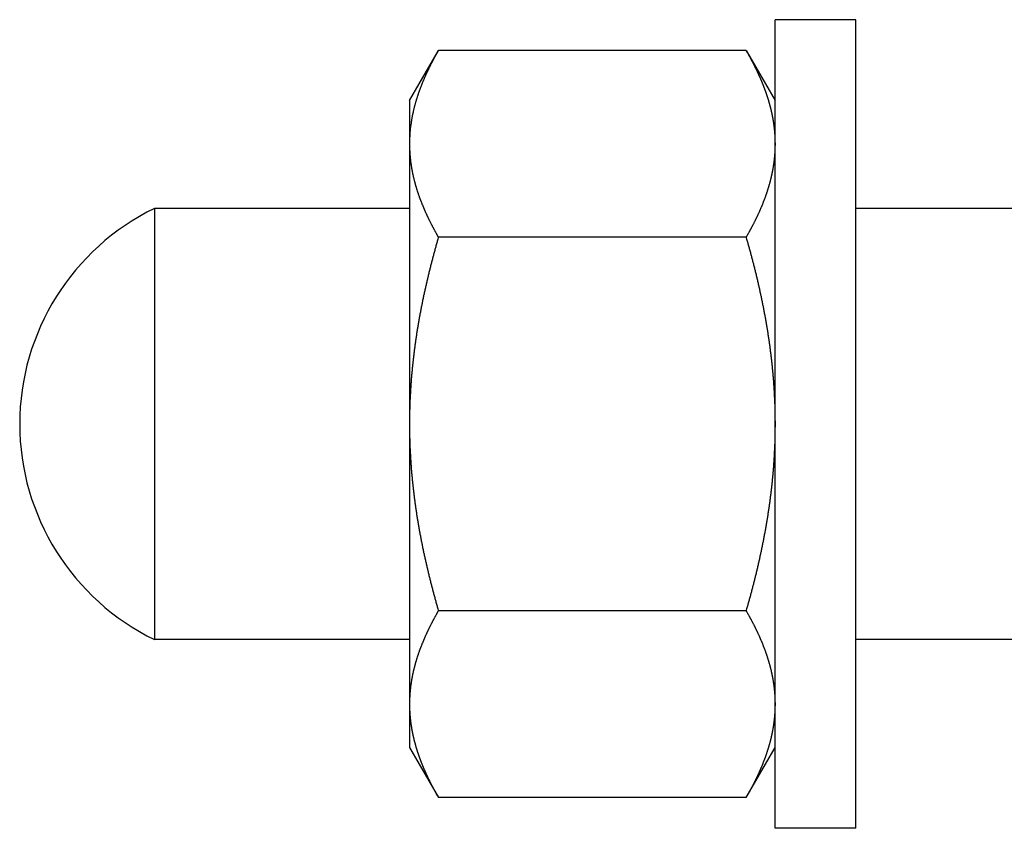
# Model space of a CAD drawing. Header units: millimetres. Extents: x 33 to 558, y 116 to 290.
# Tile 6 of 17: x 239 to 276, y 251 to 281. Entities that reach past the tile are written whole.
import ezdxf

# ---------------------------------------------------------------- set-up
doc = ezdxf.new("R2010")
doc.units = ezdxf.units.MM
doc.header["$MEASUREMENT"] = 0

msp = doc.modelspace()

# ---------------------------------------------------------------- linework, layer by layer
at = {"color": 7, "linetype": 'Continuous', "lineweight": 30}
for p, q in [((267.13, 250.827), (267.13, 280.827)), ((270.13, 280.827), (267.13, 280.827)), ((270.13, 250.827), (270.13, 280.827)), ((253.58, 277.827), (254.651, 279.684)), ((266.058, 279.684), (254.651, 279.684)), ((266.058, 279.684), (267.13, 277.827)), ((253.58, 277.827), (253.58, 253.828)), ((244.13, 273.827), (244.13, 257.827)), ((253.58, 273.827), (244.13, 273.827)), ((304.017, 273.827), (270.13, 273.827)), ((266.058, 272.755), (254.651, 272.755)), ((266.058, 258.899), (254.651, 258.899)), ((253.58, 257.827), (244.13, 257.827)), ((298.13, 257.827), (270.13, 257.827)), ((253.58, 253.827), (254.651, 251.971)), ((266.058, 251.971), (267.13, 253.827)), ((266.058, 251.971), (254.651, 251.971)), ((270.13, 250.827), (267.13, 250.827))]:
    msp.add_line(p, q, dxfattribs=at)
for centre, radius, start, end in [((259.028, 276.198), 5.45, 170.8172, 173.8068), ((259.132, 276.182), 5.555, 170.3191, 170.8235), ((258.877, 276.214), 5.298, 174.7034, 176.5379), ((258.934, 276.209), 5.355, 173.8135, 174.7048), ((258.78, 276.219), 5.201, 176.8831, 179.995), ((258.835, 276.216), 5.256, 176.54, 176.8874), ((248.03, 265.827), 8.9, 115.9892, 244.0108)]:
    msp.add_arc(centre, radius, start, end, dxfattribs=at)
for points, knots in [([(254.651, 279.684), (254.651, 279.682), (254.632, 279.65), (254.618, 279.625), (254.6, 279.593), (254.583, 279.564), (254.566, 279.534), (254.549, 279.503), (254.533, 279.473), (254.516, 279.443), (254.5, 279.413), (254.483, 279.382), (254.467, 279.352), (254.451, 279.322), (254.435, 279.291), (254.419, 279.26), (254.403, 279.23), (254.387, 279.199), (254.371, 279.168), (254.355, 279.138), (254.34, 279.107), (254.324, 279.076), (254.309, 279.045), (254.294, 279.014), (254.279, 278.982), (254.264, 278.951), (254.249, 278.92), (254.234, 278.889), (254.22, 278.857), (254.205, 278.826), (254.191, 278.794), (254.176, 278.763), (254.162, 278.731), (254.148, 278.699), (254.134, 278.667), (254.12, 278.636), (254.107, 278.604), (254.093, 278.572), (254.08, 278.54), (254.067, 278.508), (254.053, 278.476), (254.041, 278.443), (254.028, 278.411), (254.015, 278.379), (254.002, 278.346), (253.99, 278.314), (253.978, 278.282), (253.966, 278.249), (253.954, 278.217), (253.942, 278.184), (253.93, 278.151), (253.919, 278.119), (253.907, 278.086), (253.896, 278.053), (253.885, 278.02), (253.874, 277.987), (253.864, 277.954), (253.853, 277.921), (253.843, 277.888), (253.833, 277.855), (253.823, 277.822), (253.813, 277.789), (253.803, 277.755), (253.794, 277.722), (253.785, 277.689), (253.775, 277.655), (253.767, 277.622), (253.758, 277.588), (253.749, 277.555), (253.741, 277.521), (253.733, 277.488), (253.725, 277.454), (253.717, 277.42), (253.71, 277.387), (253.702, 277.353), (253.695, 277.319), (253.688, 277.285), (253.681, 277.251), (253.675, 277.218), (253.668, 277.182), (253.663, 277.154), (253.657, 277.117), (253.656, 277.116)], [0, 0, 0, 0, 0.034508, 0.069016, 0.103523, 0.138027, 0.172528, 0.207027, 0.241525, 0.276024, 0.310526, 0.345028, 0.379533, 0.414042, 0.448558, 0.483078, 0.517604, 0.552138, 0.586682, 0.621236, 0.655799, 0.690372, 0.724958, 0.759557, 0.79417, 0.828794, 0.863426, 0.898068, 0.932721, 0.967383, 1.002051, 1.036723, 1.071404, 1.106092, 1.140783, 1.175476, 1.210173, 1.244875, 1.279579, 1.314281, 1.348985, 1.383691, 1.418397, 1.4531, 1.487801, 1.522504, 1.557204, 1.5919, 1.626591, 1.661281, 1.695969, 1.730651, 1.765326, 1.799998, 1.834667, 1.86933, 1.903984, 1.938634, 1.97328, 2.007919, 2.04255, 2.077175, 2.111795, 2.146409, 2.181014, 2.215612, 2.250206, 2.284793, 2.319373, 2.353945, 2.388512, 2.423075, 2.457631, 2.492179, 2.526723, 2.561263, 2.595798, 2.630327, 2.664849, 2.699369, 2.733889, 2.76841, 2.76841, 2.76841, 2.76841]), ([(266.058, 279.684), (266.058, 279.683), (266.073, 279.658), (266.084, 279.639), (266.097, 279.615), (266.11, 279.592), (266.123, 279.569), (266.136, 279.547), (266.149, 279.524), (266.161, 279.501), (266.174, 279.478), (266.187, 279.455), (266.199, 279.432), (266.212, 279.408), (266.224, 279.385), (266.237, 279.362), (266.249, 279.339), (266.262, 279.316), (266.274, 279.292), (266.286, 279.269), (266.298, 279.246), (266.31, 279.223), (266.322, 279.199), (266.334, 279.176), (266.346, 279.152), (266.358, 279.129), (266.37, 279.105), (266.382, 279.082), (266.393, 279.058), (266.405, 279.034), (266.417, 279.011), (266.428, 278.987), (266.44, 278.963), (266.451, 278.94), (266.462, 278.916), (266.473, 278.892), (266.485, 278.868), (266.496, 278.844), (266.507, 278.82), (266.518, 278.796), (266.529, 278.772), (266.539, 278.748), (266.55, 278.724), (266.561, 278.7), (266.571, 278.676), (266.582, 278.652), (266.592, 278.628), (266.603, 278.603), (266.613, 278.579), (266.623, 278.555), (266.633, 278.531), (266.644, 278.506), (266.653, 278.482), (266.663, 278.457), (266.673, 278.433), (266.683, 278.409), (266.693, 278.384), (266.702, 278.36), (266.712, 278.335), (266.721, 278.31), (266.73, 278.286), (266.74, 278.261), (266.749, 278.236), (266.758, 278.212), (266.767, 278.187), (266.776, 278.162), (266.784, 278.137), (266.793, 278.113), (266.802, 278.088), (266.81, 278.063), (266.818, 278.038), (266.827, 278.013), (266.835, 277.988), (266.843, 277.963), (266.851, 277.938), (266.859, 277.913), (266.867, 277.888), (266.875, 277.862), (266.882, 277.838), (266.89, 277.811), (266.896, 277.79), (266.904, 277.763), (266.904, 277.762)], [0, 0, 0, 0, 0.026283, 0.052566, 0.078849, 0.10513, 0.131411, 0.157691, 0.183971, 0.210252, 0.236533, 0.262814, 0.289097, 0.315381, 0.341667, 0.367955, 0.394245, 0.420538, 0.446834, 0.473133, 0.499435, 0.525742, 0.552052, 0.578366, 0.604685, 0.631008, 0.657333, 0.683662, 0.709994, 0.736329, 0.762667, 0.789005, 0.815347, 0.841691, 0.868036, 0.894381, 0.920728, 0.947077, 0.973426, 0.999775, 1.026125, 1.052475, 1.078826, 1.105175, 1.131524, 1.157874, 1.184223, 1.21057, 1.236916, 1.263262, 1.289607, 1.315951, 1.342292, 1.368632, 1.394972, 1.421309, 1.447644, 1.473977, 1.500309, 1.526639, 1.552966, 1.579292, 1.605615, 1.631937, 1.658256, 1.684572, 1.710887, 1.7372, 1.76351, 1.789818, 1.816124, 1.842428, 1.86873, 1.895029, 1.921327, 1.947623, 1.973917, 2.000208, 2.026497, 2.052785, 2.079072, 2.10536, 2.10536, 2.10536, 2.10536]), ([(266.904, 277.762), (266.905, 277.761), (266.911, 277.74), (266.915, 277.725), (266.92, 277.705), (266.926, 277.686), (266.931, 277.668), (266.936, 277.649), (266.941, 277.63), (266.946, 277.611), (266.951, 277.592), (266.955, 277.573), (266.96, 277.554), (266.965, 277.535), (266.97, 277.516), (266.974, 277.497), (266.979, 277.478), (266.983, 277.459), (266.988, 277.44), (266.992, 277.421), (266.996, 277.402), (267.001, 277.383), (267.005, 277.364), (267.009, 277.345), (267.013, 277.326), (267.017, 277.306), (267.021, 277.287), (267.025, 277.268), (267.028, 277.249), (267.032, 277.23), (267.036, 277.211), (267.039, 277.191), (267.043, 277.172), (267.046, 277.153), (267.05, 277.134), (267.053, 277.114), (267.056, 277.095), (267.059, 277.076), (267.063, 277.056), (267.066, 277.037), (267.069, 277.018), (267.071, 276.999), (267.074, 276.979), (267.077, 276.96), (267.08, 276.94), (267.082, 276.921), (267.085, 276.902), (267.087, 276.882), (267.09, 276.863), (267.092, 276.843), (267.094, 276.824), (267.097, 276.805), (267.099, 276.785), (267.101, 276.766), (267.103, 276.746), (267.105, 276.727), (267.107, 276.707), (267.108, 276.688), (267.11, 276.668), (267.112, 276.649), (267.113, 276.629), (267.115, 276.61), (267.116, 276.59), (267.118, 276.571), (267.119, 276.551), (267.12, 276.532), (267.121, 276.512), (267.122, 276.493), (267.123, 276.473), (267.124, 276.454), (267.125, 276.434), (267.126, 276.415), (267.127, 276.395), (267.127, 276.376), (267.128, 276.356), (267.128, 276.337), (267.129, 276.317), (267.129, 276.298), (267.129, 276.278), (267.129, 276.258), (267.13, 276.242), (267.13, 276.22), (267.13, 276.22)], [0, 0, 0, 0, 0.019532, 0.039064, 0.058596, 0.078129, 0.097664, 0.1172, 0.136738, 0.156276, 0.175814, 0.195354, 0.214895, 0.234436, 0.253978, 0.27352, 0.293064, 0.312608, 0.332151, 0.351696, 0.371241, 0.390787, 0.410333, 0.429878, 0.449425, 0.468972, 0.48852, 0.508067, 0.527615, 0.547163, 0.566712, 0.58626, 0.605809, 0.625358, 0.644908, 0.664458, 0.684008, 0.703559, 0.72311, 0.742661, 0.762212, 0.781765, 0.801318, 0.82087, 0.840423, 0.859977, 0.879532, 0.899086, 0.918639, 0.938194, 0.957749, 0.977303, 0.996856, 1.01641, 1.035965, 1.055518, 1.075071, 1.094623, 1.114176, 1.133728, 1.153279, 1.172829, 1.192379, 1.211929, 1.231477, 1.251024, 1.270572, 1.290118, 1.309663, 1.329207, 1.34875, 1.368293, 1.387834, 1.407373, 1.426912, 1.446451, 1.465987, 1.485522, 1.505055, 1.524587, 1.544119, 1.563652, 1.563652, 1.563652, 1.563652]), ([(253.58, 276.22), (253.58, 276.218), (253.58, 276.182), (253.58, 276.155), (253.581, 276.121), (253.581, 276.089), (253.582, 276.056), (253.583, 276.023), (253.585, 275.99), (253.586, 275.958), (253.588, 275.925), (253.59, 275.892), (253.592, 275.859), (253.594, 275.827), (253.597, 275.794), (253.6, 275.761), (253.603, 275.729), (253.606, 275.696), (253.609, 275.664), (253.613, 275.631), (253.617, 275.598), (253.621, 275.566), (253.625, 275.533), (253.629, 275.501), (253.634, 275.468), (253.638, 275.436), (253.643, 275.404), (253.648, 275.371), (253.654, 275.339), (253.659, 275.306), (253.665, 275.274), (253.671, 275.242), (253.677, 275.21), (253.683, 275.178), (253.69, 275.145), (253.696, 275.113), (253.703, 275.081), (253.71, 275.049), (253.717, 275.017), (253.725, 274.985), (253.732, 274.954), (253.74, 274.922), (253.748, 274.89), (253.756, 274.858), (253.764, 274.826), (253.772, 274.795), (253.781, 274.763), (253.789, 274.731), (253.798, 274.7), (253.807, 274.668), (253.817, 274.637), (253.826, 274.606), (253.835, 274.574), (253.845, 274.543), (253.855, 274.512), (253.865, 274.48), (253.875, 274.449), (253.885, 274.418), (253.895, 274.387), (253.906, 274.356), (253.917, 274.325), (253.927, 274.294), (253.938, 274.263), (253.95, 274.233), (253.961, 274.202), (253.972, 274.171), (253.984, 274.14), (253.995, 274.11), (254.007, 274.079), (254.019, 274.049), (254.031, 274.018), (254.043, 273.988), (254.056, 273.958), (254.068, 273.927), (254.081, 273.897), (254.093, 273.867), (254.106, 273.837), (254.119, 273.806), (254.132, 273.776), (254.145, 273.746), (254.158, 273.716), (254.172, 273.687), (254.185, 273.657), (254.199, 273.627), (254.212, 273.597), (254.226, 273.567), (254.24, 273.538), (254.254, 273.508), (254.268, 273.479), (254.282, 273.449), (254.297, 273.42), (254.311, 273.39), (254.326, 273.361), (254.34, 273.332), (254.355, 273.302), (254.37, 273.273), (254.385, 273.244), (254.4, 273.215), (254.415, 273.186), (254.43, 273.157), (254.445, 273.128), (254.461, 273.099), (254.476, 273.07), (254.492, 273.041), (254.507, 273.012), (254.523, 272.984), (254.539, 272.955), (254.555, 272.926), (254.57, 272.898), (254.587, 272.869), (254.602, 272.841), (254.619, 272.811), (254.633, 272.788), (254.651, 272.757), (254.651, 272.755)], [0, 0, 0, 0, 0.032744, 0.065486, 0.098229, 0.130975, 0.163726, 0.196485, 0.229248, 0.262012, 0.294778, 0.327549, 0.360325, 0.393101, 0.425877, 0.458658, 0.491442, 0.524226, 0.557008, 0.589794, 0.622582, 0.655369, 0.688153, 0.720938, 0.753725, 0.78651, 0.81929, 0.852069, 0.884848, 0.917625, 0.950398, 0.983168, 1.015938, 1.048708, 1.081474, 1.114239, 1.147004, 1.17977, 1.212534, 1.245296, 1.27806, 1.310825, 1.343588, 1.37635, 1.409113, 1.441877, 1.474641, 1.507402, 1.540165, 1.572929, 1.605692, 1.638452, 1.671212, 1.703973, 1.736734, 1.769491, 1.802246, 1.835002, 1.867757, 1.90051, 1.933262, 1.966015, 1.998767, 2.031519, 2.06427, 2.097022, 2.129775, 2.162527, 2.195279, 2.228033, 2.260787, 2.293542, 2.326296, 2.359051, 2.391807, 2.424564, 2.457319, 2.490075, 2.522833, 2.55559, 2.588345, 2.621101, 2.653857, 2.686612, 2.719366, 2.752118, 2.784871, 2.817623, 2.850374, 2.883124, 2.915874, 2.948624, 2.981373, 3.014121, 3.04687, 3.079618, 3.112366, 3.145114, 3.177861, 3.210609, 3.243356, 3.276102, 3.308849, 3.341595, 3.37434, 3.407084, 3.439828, 3.472572, 3.505315, 3.538055, 3.570794, 3.603532, 3.636269, 3.669007, 3.669007, 3.669007, 3.669007]), ([(267.13, 276.22), (267.13, 276.218), (267.13, 276.182), (267.129, 276.155), (267.129, 276.121), (267.128, 276.089), (267.127, 276.056), (267.126, 276.023), (267.125, 275.99), (267.123, 275.958), (267.121, 275.925), (267.119, 275.892), (267.117, 275.859), (267.115, 275.827), (267.112, 275.794), (267.109, 275.761), (267.106, 275.729), (267.103, 275.696), (267.1, 275.664), (267.096, 275.631), (267.093, 275.598), (267.089, 275.566), (267.084, 275.533), (267.08, 275.501), (267.076, 275.468), (267.071, 275.436), (267.066, 275.404), (267.061, 275.371), (267.055, 275.339), (267.05, 275.306), (267.044, 275.274), (267.038, 275.242), (267.032, 275.21), (267.026, 275.178), (267.02, 275.145), (267.013, 275.113), (267.006, 275.081), (266.999, 275.049), (266.992, 275.017), (266.985, 274.985), (266.977, 274.954), (266.969, 274.922), (266.962, 274.89), (266.954, 274.858), (266.945, 274.826), (266.937, 274.795), (266.928, 274.763), (266.92, 274.731), (266.911, 274.7), (266.902, 274.668), (266.893, 274.637), (266.883, 274.606), (266.874, 274.574), (266.864, 274.543), (266.854, 274.512), (266.844, 274.48), (266.834, 274.449), (266.824, 274.418), (266.814, 274.387), (266.803, 274.356), (266.793, 274.325), (266.782, 274.294), (266.771, 274.263), (266.76, 274.233), (266.748, 274.202), (266.737, 274.171), (266.725, 274.14), (266.714, 274.11), (266.702, 274.079), (266.69, 274.049), (266.678, 274.018), (266.666, 273.988), (266.654, 273.958), (266.641, 273.927), (266.629, 273.897), (266.616, 273.867), (266.603, 273.837), (266.59, 273.806), (266.577, 273.776), (266.564, 273.746), (266.551, 273.716), (266.538, 273.687), (266.524, 273.657), (266.51, 273.627), (266.497, 273.597), (266.483, 273.567), (266.469, 273.538), (266.455, 273.508), (266.441, 273.479), (266.427, 273.449), (266.412, 273.42), (266.398, 273.39), (266.383, 273.361), (266.369, 273.332), (266.354, 273.302), (266.339, 273.273), (266.324, 273.244), (266.309, 273.215), (266.294, 273.186), (266.279, 273.157), (266.264, 273.128), (266.249, 273.099), (266.233, 273.07), (266.218, 273.041), (266.202, 273.012), (266.186, 272.984), (266.171, 272.955), (266.155, 272.926), (266.139, 272.898), (266.123, 272.869), (266.107, 272.841), (266.09, 272.811), (266.076, 272.788), (266.059, 272.757), (266.058, 272.755)], [0, 0, 0, 0, 0.032744, 0.065486, 0.098229, 0.130975, 0.163726, 0.196485, 0.229248, 0.262012, 0.294778, 0.327549, 0.360325, 0.393101, 0.425877, 0.458658, 0.491442, 0.524226, 0.557008, 0.589794, 0.622582, 0.655369, 0.688153, 0.720938, 0.753725, 0.78651, 0.81929, 0.852069, 0.884848, 0.917625, 0.950398, 0.983168, 1.015938, 1.048708, 1.081474, 1.114239, 1.147004, 1.17977, 1.212534, 1.245296, 1.27806, 1.310825, 1.343588, 1.37635, 1.409113, 1.441877, 1.474641, 1.507402, 1.540165, 1.572929, 1.605692, 1.638452, 1.671212, 1.703973, 1.736734, 1.769491, 1.802246, 1.835002, 1.867757, 1.90051, 1.933262, 1.966015, 1.998767, 2.031519, 2.06427, 2.097022, 2.129775, 2.162527, 2.195279, 2.228033, 2.260787, 2.293542, 2.326296, 2.359051, 2.391807, 2.424564, 2.457319, 2.490075, 2.522833, 2.55559, 2.588345, 2.621101, 2.653857, 2.686612, 2.719366, 2.752118, 2.784871, 2.817623, 2.850374, 2.883124, 2.915874, 2.948624, 2.981373, 3.014121, 3.04687, 3.079618, 3.112366, 3.145114, 3.177861, 3.210609, 3.243356, 3.276102, 3.308849, 3.341595, 3.37434, 3.407084, 3.439828, 3.472572, 3.505315, 3.538055, 3.570794, 3.603532, 3.636269, 3.669007, 3.669007, 3.669007, 3.669007]), ([(254.651, 272.755), (254.649, 272.748), (254.629, 272.677), (254.612, 272.617), (254.591, 272.544), (254.571, 272.474), (254.552, 272.403), (254.532, 272.332), (254.513, 272.262), (254.494, 272.191), (254.474, 272.12), (254.456, 272.049), (254.437, 271.979), (254.418, 271.908), (254.4, 271.837), (254.382, 271.766), (254.363, 271.695), (254.345, 271.624), (254.328, 271.553), (254.31, 271.481), (254.293, 271.41), (254.275, 271.339), (254.258, 271.268), (254.241, 271.196), (254.225, 271.125), (254.208, 271.054), (254.192, 270.982), (254.176, 270.911), (254.16, 270.839), (254.144, 270.767), (254.128, 270.696), (254.113, 270.624), (254.097, 270.553), (254.082, 270.481), (254.067, 270.409), (254.053, 270.337), (254.038, 270.265), (254.024, 270.194), (254.01, 270.122), (253.996, 270.05), (253.982, 269.978), (253.969, 269.906), (253.955, 269.834), (253.942, 269.761), (253.93, 269.689), (253.917, 269.617), (253.904, 269.545), (253.892, 269.473), (253.88, 269.4), (253.868, 269.328), (253.857, 269.256), (253.845, 269.183), (253.834, 269.111), (253.823, 269.039), (253.813, 268.966), (253.802, 268.894), (253.792, 268.821), (253.782, 268.748), (253.772, 268.676), (253.763, 268.603), (253.753, 268.531), (253.744, 268.458), (253.735, 268.385), (253.727, 268.312), (253.718, 268.24), (253.71, 268.167), (253.702, 268.094), (253.694, 268.021), (253.687, 267.948), (253.68, 267.875), (253.673, 267.802), (253.666, 267.729), (253.66, 267.656), (253.653, 267.583), (253.647, 267.51), (253.642, 267.437), (253.636, 267.364), (253.631, 267.291), (253.626, 267.218), (253.621, 267.145), (253.617, 267.072), (253.613, 266.999), (253.609, 266.926), (253.605, 266.852), (253.601, 266.779), (253.598, 266.706), (253.595, 266.633), (253.592, 266.56), (253.59, 266.486), (253.588, 266.413), (253.586, 266.34), (253.584, 266.267), (253.583, 266.193), (253.582, 266.12), (253.581, 266.048), (253.58, 265.972), (253.58, 265.908), (253.58, 265.835), (253.58, 265.827)], [0, 0, 0, 0, 0.073253, 0.146505, 0.219759, 0.293017, 0.366284, 0.439557, 0.512834, 0.586114, 0.659397, 0.732685, 0.805976, 0.879268, 0.952562, 1.025859, 1.099159, 1.172459, 1.245759, 1.319061, 1.392365, 1.465669, 1.538971, 1.612274, 1.685579, 1.758882, 1.832184, 1.905485, 1.978787, 2.052087, 2.125386, 2.198682, 2.271979, 2.345274, 2.418567, 2.491858, 2.565148, 2.638437, 2.711724, 2.785007, 2.85829, 2.931572, 3.004852, 3.078129, 3.151405, 3.22468, 3.297953, 3.371224, 3.444494, 3.517763, 3.591032, 3.664298, 3.737562, 3.810827, 3.884091, 3.957353, 4.030614, 4.103874, 4.177135, 4.250393, 4.32365, 4.396908, 4.470166, 4.543423, 4.616678, 4.689935, 4.763193, 4.83645, 4.909707, 4.982965, 5.056224, 5.129485, 5.202746, 5.276009, 5.349275, 5.422543, 5.495809, 5.569077, 5.642348, 5.71562, 5.78889, 5.862159, 5.93543, 6.008702, 6.081972, 6.155239, 6.228507, 6.301776, 6.375041, 6.448303, 6.521565, 6.594826, 6.668084, 6.741338, 6.814587, 6.887835, 6.961082, 7.034331, 7.034331, 7.034331, 7.034331]), ([(266.058, 272.755), (266.06, 272.748), (266.08, 272.677), (266.098, 272.617), (266.118, 272.544), (266.138, 272.474), (266.158, 272.403), (266.177, 272.332), (266.196, 272.262), (266.216, 272.191), (266.235, 272.12), (266.254, 272.049), (266.272, 271.979), (266.291, 271.908), (266.309, 271.837), (266.328, 271.766), (266.346, 271.695), (266.364, 271.624), (266.381, 271.553), (266.399, 271.481), (266.416, 271.41), (266.434, 271.339), (266.451, 271.268), (266.468, 271.196), (266.484, 271.125), (266.501, 271.054), (266.517, 270.982), (266.534, 270.911), (266.55, 270.839), (266.565, 270.767), (266.581, 270.696), (266.597, 270.624), (266.612, 270.553), (266.627, 270.481), (266.642, 270.409), (266.656, 270.337), (266.671, 270.265), (266.685, 270.194), (266.699, 270.122), (266.713, 270.05), (266.727, 269.978), (266.74, 269.906), (266.754, 269.834), (266.767, 269.761), (266.78, 269.689), (266.792, 269.617), (266.805, 269.545), (266.817, 269.473), (266.829, 269.4), (266.841, 269.328), (266.852, 269.256), (266.864, 269.183), (266.875, 269.111), (266.886, 269.039), (266.897, 268.966), (266.907, 268.894), (266.917, 268.821), (266.927, 268.748), (266.937, 268.676), (266.947, 268.603), (266.956, 268.531), (266.965, 268.458), (266.974, 268.385), (266.983, 268.312), (266.991, 268.24), (266.999, 268.167), (267.007, 268.094), (267.015, 268.021), (267.022, 267.948), (267.029, 267.875), (267.036, 267.802), (267.043, 267.729), (267.05, 267.656), (267.056, 267.583), (267.062, 267.51), (267.068, 267.437), (267.073, 267.364), (267.078, 267.291), (267.083, 267.218), (267.088, 267.145), (267.092, 267.072), (267.097, 266.999), (267.101, 266.926), (267.104, 266.852), (267.108, 266.779), (267.111, 266.706), (267.114, 266.633), (267.117, 266.56), (267.119, 266.486), (267.121, 266.413), (267.123, 266.34), (267.125, 266.267), (267.126, 266.193), (267.128, 266.12), (267.128, 266.048), (267.129, 265.972), (267.13, 265.908), (267.13, 265.835), (267.13, 265.827)], [0, 0, 0, 0, 0.073253, 0.146505, 0.219759, 0.293017, 0.366284, 0.439557, 0.512834, 0.586114, 0.659397, 0.732685, 0.805976, 0.879268, 0.952562, 1.025859, 1.099159, 1.172459, 1.245759, 1.319061, 1.392365, 1.465669, 1.538971, 1.612274, 1.685579, 1.758882, 1.832184, 1.905485, 1.978787, 2.052087, 2.125386, 2.198682, 2.271979, 2.345274, 2.418567, 2.491858, 2.565148, 2.638437, 2.711724, 2.785007, 2.85829, 2.931572, 3.004852, 3.078129, 3.151405, 3.22468, 3.297953, 3.371224, 3.444494, 3.517763, 3.591032, 3.664298, 3.737562, 3.810827, 3.884091, 3.957353, 4.030614, 4.103874, 4.177135, 4.250393, 4.32365, 4.396908, 4.470166, 4.543423, 4.616678, 4.689935, 4.763193, 4.83645, 4.909707, 4.982965, 5.056224, 5.129485, 5.202746, 5.276009, 5.349275, 5.422543, 5.495809, 5.569077, 5.642348, 5.71562, 5.78889, 5.862159, 5.93543, 6.008702, 6.081972, 6.155239, 6.228507, 6.301776, 6.375041, 6.448303, 6.521565, 6.594826, 6.668084, 6.741338, 6.814587, 6.887835, 6.961082, 7.034331, 7.034331, 7.034331, 7.034331]), ([(253.58, 265.827), (253.58, 265.82), (253.58, 265.746), (253.58, 265.683), (253.581, 265.607), (253.582, 265.534), (253.583, 265.461), (253.584, 265.388), (253.586, 265.314), (253.588, 265.241), (253.59, 265.168), (253.592, 265.095), (253.595, 265.022), (253.598, 264.948), (253.601, 264.875), (253.605, 264.802), (253.609, 264.729), (253.613, 264.656), (253.617, 264.583), (253.621, 264.509), (253.626, 264.436), (253.631, 264.363), (253.636, 264.29), (253.642, 264.217), (253.647, 264.144), (253.653, 264.071), (253.66, 263.998), (253.666, 263.925), (253.673, 263.852), (253.68, 263.779), (253.687, 263.706), (253.694, 263.633), (253.702, 263.56), (253.71, 263.488), (253.718, 263.415), (253.727, 263.342), (253.735, 263.269), (253.744, 263.197), (253.753, 263.124), (253.763, 263.051), (253.772, 262.979), (253.782, 262.906), (253.792, 262.833), (253.802, 262.761), (253.813, 262.688), (253.823, 262.616), (253.834, 262.543), (253.845, 262.471), (253.857, 262.399), (253.868, 262.326), (253.88, 262.254), (253.892, 262.182), (253.904, 262.109), (253.917, 262.037), (253.93, 261.965), (253.942, 261.893), (253.955, 261.821), (253.969, 261.749), (253.982, 261.677), (253.996, 261.605), (254.01, 261.533), (254.024, 261.461), (254.038, 261.389), (254.053, 261.317), (254.067, 261.245), (254.082, 261.174), (254.097, 261.102), (254.113, 261.03), (254.128, 260.959), (254.144, 260.887), (254.16, 260.815), (254.176, 260.744), (254.192, 260.672), (254.208, 260.601), (254.225, 260.529), (254.241, 260.458), (254.258, 260.387), (254.275, 260.316), (254.293, 260.244), (254.31, 260.173), (254.328, 260.102), (254.345, 260.031), (254.363, 259.96), (254.382, 259.889), (254.4, 259.818), (254.418, 259.747), (254.437, 259.676), (254.456, 259.605), (254.474, 259.534), (254.494, 259.463), (254.513, 259.393), (254.532, 259.322), (254.552, 259.251), (254.571, 259.181), (254.591, 259.111), (254.612, 259.038), (254.629, 258.977), (254.649, 258.906), (254.651, 258.899)], [0, 0, 0, 0, 0.073249, 0.146496, 0.219744, 0.292993, 0.366247, 0.439505, 0.512766, 0.586028, 0.65929, 0.732555, 0.805824, 0.879092, 0.952359, 1.025629, 1.098901, 1.172172, 1.245441, 1.318711, 1.391983, 1.465254, 1.538522, 1.611788, 1.685056, 1.758322, 1.831585, 1.904846, 1.978106, 2.051366, 2.124624, 2.197881, 2.271138, 2.344396, 2.417652, 2.490908, 2.564165, 2.637423, 2.710681, 2.783937, 2.857196, 2.930457, 3.003717, 3.076978, 3.15024, 3.223504, 3.296769, 3.370033, 3.443299, 3.516568, 3.589837, 3.663107, 3.736378, 3.809651, 3.882926, 3.956202, 4.029479, 4.102759, 4.176041, 4.249324, 4.322607, 4.395894, 4.469183, 4.542473, 4.615764, 4.689057, 4.762352, 4.835649, 4.908945, 4.982244, 5.055544, 5.128846, 5.202147, 5.275449, 5.348752, 5.422057, 5.49536, 5.568662, 5.641966, 5.71527, 5.788572, 5.861872, 5.935172, 6.008472, 6.081769, 6.155063, 6.228355, 6.301646, 6.374934, 6.448217, 6.521497, 6.594774, 6.668047, 6.741314, 6.814572, 6.887826, 6.961078, 7.034331, 7.034331, 7.034331, 7.034331]), ([(267.13, 265.827), (267.13, 265.82), (267.13, 265.746), (267.129, 265.683), (267.128, 265.607), (267.128, 265.534), (267.126, 265.461), (267.125, 265.388), (267.123, 265.314), (267.121, 265.241), (267.119, 265.168), (267.117, 265.095), (267.114, 265.022), (267.111, 264.948), (267.108, 264.875), (267.104, 264.802), (267.101, 264.729), (267.097, 264.656), (267.092, 264.583), (267.088, 264.509), (267.083, 264.436), (267.078, 264.363), (267.073, 264.29), (267.068, 264.217), (267.062, 264.144), (267.056, 264.071), (267.05, 263.998), (267.043, 263.925), (267.036, 263.852), (267.029, 263.779), (267.022, 263.706), (267.015, 263.633), (267.007, 263.56), (266.999, 263.488), (266.991, 263.415), (266.983, 263.342), (266.974, 263.269), (266.965, 263.197), (266.956, 263.124), (266.947, 263.051), (266.937, 262.979), (266.927, 262.906), (266.917, 262.833), (266.907, 262.761), (266.897, 262.688), (266.886, 262.616), (266.875, 262.543), (266.864, 262.471), (266.852, 262.399), (266.841, 262.326), (266.829, 262.254), (266.817, 262.182), (266.805, 262.109), (266.792, 262.037), (266.78, 261.965), (266.767, 261.893), (266.754, 261.821), (266.74, 261.749), (266.727, 261.677), (266.713, 261.605), (266.699, 261.533), (266.685, 261.461), (266.671, 261.389), (266.656, 261.317), (266.642, 261.245), (266.627, 261.174), (266.612, 261.102), (266.597, 261.03), (266.581, 260.959), (266.565, 260.887), (266.55, 260.815), (266.534, 260.744), (266.517, 260.672), (266.501, 260.601), (266.484, 260.529), (266.468, 260.458), (266.451, 260.387), (266.434, 260.316), (266.416, 260.244), (266.399, 260.173), (266.381, 260.102), (266.364, 260.031), (266.346, 259.96), (266.328, 259.889), (266.309, 259.818), (266.291, 259.747), (266.272, 259.676), (266.254, 259.605), (266.235, 259.534), (266.216, 259.463), (266.196, 259.393), (266.177, 259.322), (266.158, 259.251), (266.138, 259.181), (266.118, 259.111), (266.098, 259.038), (266.08, 258.977), (266.06, 258.906), (266.058, 258.899)], [0, 0, 0, 0, 0.073249, 0.146496, 0.219744, 0.292993, 0.366247, 0.439505, 0.512766, 0.586028, 0.65929, 0.732555, 0.805824, 0.879092, 0.952359, 1.025629, 1.098901, 1.172172, 1.245441, 1.318711, 1.391983, 1.465254, 1.538522, 1.611788, 1.685056, 1.758322, 1.831585, 1.904846, 1.978106, 2.051366, 2.124624, 2.197881, 2.271138, 2.344396, 2.417652, 2.490908, 2.564165, 2.637423, 2.710681, 2.783937, 2.857196, 2.930457, 3.003717, 3.076978, 3.15024, 3.223504, 3.296769, 3.370033, 3.443299, 3.516568, 3.589837, 3.663107, 3.736378, 3.809651, 3.882926, 3.956202, 4.029479, 4.102759, 4.176041, 4.249324, 4.322607, 4.395894, 4.469183, 4.542473, 4.615764, 4.689057, 4.762352, 4.835649, 4.908945, 4.982244, 5.055544, 5.128846, 5.202147, 5.275449, 5.348752, 5.422057, 5.49536, 5.568662, 5.641966, 5.71527, 5.788572, 5.861872, 5.935172, 6.008472, 6.081769, 6.155063, 6.228355, 6.301646, 6.374934, 6.448217, 6.521497, 6.594774, 6.668047, 6.741314, 6.814572, 6.887826, 6.961078, 7.034331, 7.034331, 7.034331, 7.034331]), ([(254.651, 258.899), (254.651, 258.898), (254.633, 258.867), (254.619, 258.843), (254.602, 258.813), (254.587, 258.785), (254.57, 258.757), (254.555, 258.728), (254.539, 258.699), (254.523, 258.671), (254.507, 258.642), (254.492, 258.613), (254.476, 258.584), (254.461, 258.556), (254.445, 258.527), (254.43, 258.498), (254.415, 258.469), (254.4, 258.44), (254.385, 258.41), (254.37, 258.381), (254.355, 258.352), (254.34, 258.323), (254.326, 258.294), (254.311, 258.264), (254.297, 258.235), (254.282, 258.205), (254.268, 258.176), (254.254, 258.146), (254.24, 258.117), (254.226, 258.087), (254.212, 258.057), (254.199, 258.028), (254.185, 257.998), (254.172, 257.968), (254.158, 257.938), (254.145, 257.908), (254.132, 257.878), (254.119, 257.848), (254.106, 257.818), (254.093, 257.788), (254.081, 257.757), (254.068, 257.727), (254.056, 257.697), (254.043, 257.667), (254.031, 257.636), (254.019, 257.606), (254.007, 257.575), (253.995, 257.545), (253.984, 257.514), (253.972, 257.483), (253.961, 257.453), (253.95, 257.422), (253.938, 257.391), (253.927, 257.36), (253.917, 257.329), (253.906, 257.298), (253.895, 257.267), (253.885, 257.236), (253.875, 257.205), (253.865, 257.174), (253.855, 257.143), (253.845, 257.111), (253.835, 257.08), (253.826, 257.049), (253.817, 257.017), (253.807, 256.986), (253.798, 256.954), (253.789, 256.923), (253.781, 256.891), (253.772, 256.86), (253.764, 256.828), (253.756, 256.796), (253.748, 256.765), (253.74, 256.733), (253.732, 256.701), (253.725, 256.669), (253.717, 256.637), (253.71, 256.605), (253.703, 256.573), (253.696, 256.541), (253.69, 256.509), (253.683, 256.477), (253.677, 256.445), (253.671, 256.412), (253.665, 256.38), (253.659, 256.348), (253.654, 256.316), (253.648, 256.283), (253.643, 256.251), (253.638, 256.218), (253.634, 256.186), (253.629, 256.154), (253.625, 256.121), (253.621, 256.089), (253.617, 256.056), (253.613, 256.023), (253.609, 255.991), (253.606, 255.958), (253.603, 255.926), (253.6, 255.893), (253.597, 255.86), (253.594, 255.828), (253.592, 255.795), (253.59, 255.762), (253.588, 255.73), (253.586, 255.697), (253.585, 255.664), (253.583, 255.631), (253.582, 255.599), (253.581, 255.566), (253.581, 255.533), (253.58, 255.499), (253.58, 255.472), (253.58, 255.436), (253.58, 255.435)], [0, 0, 0, 0, 0.032738, 0.065476, 0.098213, 0.130952, 0.163693, 0.196435, 0.229179, 0.261923, 0.294667, 0.327412, 0.360159, 0.392905, 0.425651, 0.458398, 0.491146, 0.523894, 0.556641, 0.589389, 0.622138, 0.654886, 0.687635, 0.720384, 0.753134, 0.785884, 0.818634, 0.851384, 0.884136, 0.916889, 0.949641, 0.982395, 1.015151, 1.047907, 1.080662, 1.113418, 1.146175, 1.178932, 1.211688, 1.244444, 1.2772, 1.309956, 1.342712, 1.375465, 1.40822, 1.440975, 1.473728, 1.50648, 1.539232, 1.571985, 1.604738, 1.637489, 1.67024, 1.702993, 1.735745, 1.768497, 1.80125, 1.834005, 1.866761, 1.899517, 1.932274, 1.965034, 1.997795, 2.030556, 2.063316, 2.096079, 2.128842, 2.161605, 2.194366, 2.22713, 2.259894, 2.292658, 2.325419, 2.358183, 2.390947, 2.423711, 2.456473, 2.489237, 2.522003, 2.554769, 2.587533, 2.6203, 2.653069, 2.685839, 2.718609, 2.751382, 2.784159, 2.816938, 2.849717, 2.882497, 2.915282, 2.948069, 2.980854, 3.013638, 3.046425, 3.079214, 3.111999, 3.144781, 3.177565, 3.21035, 3.24313, 3.275906, 3.308682, 3.341458, 3.37423, 3.406995, 3.439759, 3.472522, 3.505281, 3.538033, 3.570778, 3.603521, 3.636263, 3.669007, 3.669007, 3.669007, 3.669007]), ([(266.058, 258.899), (266.059, 258.898), (266.076, 258.867), (266.09, 258.843), (266.107, 258.813), (266.123, 258.785), (266.139, 258.757), (266.155, 258.728), (266.171, 258.699), (266.186, 258.671), (266.202, 258.642), (266.218, 258.613), (266.233, 258.584), (266.249, 258.556), (266.264, 258.527), (266.279, 258.498), (266.294, 258.469), (266.309, 258.44), (266.324, 258.41), (266.339, 258.381), (266.354, 258.352), (266.369, 258.323), (266.383, 258.294), (266.398, 258.264), (266.412, 258.235), (266.427, 258.205), (266.441, 258.176), (266.455, 258.146), (266.469, 258.117), (266.483, 258.087), (266.497, 258.057), (266.51, 258.028), (266.524, 257.998), (266.538, 257.968), (266.551, 257.938), (266.564, 257.908), (266.577, 257.878), (266.59, 257.848), (266.603, 257.818), (266.616, 257.788), (266.629, 257.757), (266.641, 257.727), (266.654, 257.697), (266.666, 257.667), (266.678, 257.636), (266.69, 257.606), (266.702, 257.575), (266.714, 257.545), (266.725, 257.514), (266.737, 257.483), (266.748, 257.453), (266.76, 257.422), (266.771, 257.391), (266.782, 257.36), (266.793, 257.329), (266.803, 257.298), (266.814, 257.267), (266.824, 257.236), (266.834, 257.205), (266.844, 257.174), (266.854, 257.143), (266.864, 257.111), (266.874, 257.08), (266.883, 257.049), (266.893, 257.017), (266.902, 256.986), (266.911, 256.954), (266.92, 256.923), (266.928, 256.891), (266.937, 256.86), (266.945, 256.828), (266.954, 256.796), (266.962, 256.765), (266.969, 256.733), (266.977, 256.701), (266.985, 256.669), (266.992, 256.637), (266.999, 256.605), (267.006, 256.573), (267.013, 256.541), (267.02, 256.509), (267.026, 256.477), (267.032, 256.445), (267.038, 256.412), (267.044, 256.38), (267.05, 256.348), (267.055, 256.316), (267.061, 256.283), (267.066, 256.251), (267.071, 256.218), (267.076, 256.186), (267.08, 256.154), (267.084, 256.121), (267.089, 256.089), (267.093, 256.056), (267.096, 256.023), (267.1, 255.991), (267.103, 255.958), (267.106, 255.926), (267.109, 255.893), (267.112, 255.86), (267.115, 255.828), (267.117, 255.795), (267.119, 255.762), (267.121, 255.73), (267.123, 255.697), (267.125, 255.664), (267.126, 255.631), (267.127, 255.599), (267.128, 255.566), (267.129, 255.533), (267.129, 255.499), (267.13, 255.472), (267.13, 255.436), (267.13, 255.435)], [0, 0, 0, 0, 0.032738, 0.065476, 0.098213, 0.130952, 0.163693, 0.196435, 0.229179, 0.261923, 0.294667, 0.327412, 0.360159, 0.392905, 0.425651, 0.458398, 0.491146, 0.523894, 0.556641, 0.589389, 0.622138, 0.654886, 0.687635, 0.720384, 0.753134, 0.785884, 0.818634, 0.851384, 0.884136, 0.916889, 0.949641, 0.982395, 1.015151, 1.047907, 1.080662, 1.113418, 1.146175, 1.178932, 1.211688, 1.244444, 1.2772, 1.309956, 1.342712, 1.375465, 1.40822, 1.440975, 1.473728, 1.50648, 1.539232, 1.571985, 1.604738, 1.637489, 1.67024, 1.702993, 1.735745, 1.768497, 1.80125, 1.834005, 1.866761, 1.899517, 1.932274, 1.965034, 1.997795, 2.030556, 2.063316, 2.096079, 2.128842, 2.161605, 2.194366, 2.22713, 2.259894, 2.292658, 2.325419, 2.358183, 2.390947, 2.423711, 2.456473, 2.489237, 2.522003, 2.554769, 2.587533, 2.6203, 2.653069, 2.685839, 2.718609, 2.751382, 2.784159, 2.816938, 2.849717, 2.882497, 2.915282, 2.948069, 2.980854, 3.013638, 3.046425, 3.079214, 3.111999, 3.144781, 3.177565, 3.21035, 3.24313, 3.275906, 3.308682, 3.341458, 3.37423, 3.406995, 3.439759, 3.472522, 3.505281, 3.538033, 3.570778, 3.603521, 3.636263, 3.669007, 3.669007, 3.669007, 3.669007]), ([(253.58, 255.435), (253.58, 255.434), (253.58, 255.413), (253.58, 255.397), (253.58, 255.376), (253.58, 255.357), (253.581, 255.337), (253.581, 255.318), (253.581, 255.298), (253.582, 255.279), (253.583, 255.259), (253.583, 255.24), (253.584, 255.22), (253.585, 255.201), (253.586, 255.181), (253.587, 255.161), (253.588, 255.142), (253.589, 255.122), (253.59, 255.103), (253.592, 255.083), (253.593, 255.064), (253.594, 255.044), (253.596, 255.025), (253.597, 255.005), (253.599, 254.986), (253.601, 254.967), (253.602, 254.947), (253.604, 254.928), (253.606, 254.908), (253.608, 254.889), (253.61, 254.869), (253.612, 254.85), (253.615, 254.83), (253.617, 254.811), (253.619, 254.792), (253.622, 254.772), (253.624, 254.753), (253.627, 254.733), (253.629, 254.714), (253.632, 254.695), (253.635, 254.675), (253.638, 254.656), (253.641, 254.637), (253.644, 254.617), (253.647, 254.598), (253.65, 254.579), (253.653, 254.559), (253.656, 254.54), (253.66, 254.521), (253.663, 254.502), (253.666, 254.482), (253.67, 254.463), (253.673, 254.444), (253.677, 254.425), (253.681, 254.405), (253.685, 254.386), (253.688, 254.367), (253.692, 254.348), (253.696, 254.329), (253.7, 254.31), (253.704, 254.291), (253.709, 254.271), (253.713, 254.252), (253.717, 254.233), (253.722, 254.214), (253.726, 254.195), (253.73, 254.176), (253.735, 254.157), (253.74, 254.138), (253.744, 254.119), (253.749, 254.1), (253.754, 254.081), (253.759, 254.062), (253.763, 254.043), (253.768, 254.025), (253.773, 254.006), (253.779, 253.987), (253.784, 253.968), (253.789, 253.949), (253.794, 253.93), (253.799, 253.914), (253.805, 253.893), (253.805, 253.893)], [0, 0, 0, 0, 0.019532, 0.039064, 0.058596, 0.078129, 0.097663, 0.1172, 0.136738, 0.156277, 0.175816, 0.195357, 0.2149, 0.234443, 0.253986, 0.273531, 0.293078, 0.312625, 0.332172, 0.35172, 0.371269, 0.390819, 0.410369, 0.42992, 0.449472, 0.469024, 0.488577, 0.508129, 0.527682, 0.547236, 0.56679, 0.586344, 0.605898, 0.625452, 0.645007, 0.66456, 0.684114, 0.703668, 0.723222, 0.742775, 0.762327, 0.78188, 0.801432, 0.820984, 0.840535, 0.860086, 0.879636, 0.899186, 0.918736, 0.938285, 0.957835, 0.977383, 0.996932, 1.01648, 1.036028, 1.055576, 1.075123, 1.09467, 1.114217, 1.133764, 1.153309, 1.172855, 1.1924, 1.211946, 1.23149, 1.251033, 1.270577, 1.29012, 1.309663, 1.329204, 1.348745, 1.368286, 1.387825, 1.407364, 1.426902, 1.446439, 1.465975, 1.48551, 1.505043, 1.524575, 1.544106, 1.563638, 1.563638, 1.563638, 1.563638]), ([(267.13, 255.435), (267.13, 255.433), (267.13, 255.398), (267.129, 255.371), (267.129, 255.336), (267.128, 255.304), (267.127, 255.271), (267.126, 255.238), (267.125, 255.206), (267.123, 255.173), (267.121, 255.14), (267.119, 255.108), (267.117, 255.075), (267.115, 255.042), (267.112, 255.009), (267.109, 254.977), (267.106, 254.944), (267.103, 254.912), (267.1, 254.879), (267.096, 254.846), (267.093, 254.814), (267.089, 254.781), (267.084, 254.749), (267.08, 254.716), (267.076, 254.684), (267.071, 254.651), (267.066, 254.619), (267.061, 254.587), (267.055, 254.554), (267.05, 254.522), (267.044, 254.49), (267.038, 254.457), (267.032, 254.425), (267.026, 254.393), (267.02, 254.361), (267.013, 254.329), (267.006, 254.297), (266.999, 254.265), (266.992, 254.233), (266.985, 254.201), (266.977, 254.169), (266.969, 254.137), (266.962, 254.105), (266.954, 254.074), (266.945, 254.042), (266.937, 254.01), (266.928, 253.978), (266.92, 253.947), (266.911, 253.915), (266.902, 253.884), (266.893, 253.852), (266.883, 253.821), (266.874, 253.79), (266.864, 253.758), (266.854, 253.727), (266.844, 253.696), (266.834, 253.665), (266.824, 253.634), (266.814, 253.603), (266.803, 253.571), (266.793, 253.541), (266.782, 253.51), (266.771, 253.479), (266.76, 253.448), (266.748, 253.417), (266.737, 253.386), (266.725, 253.356), (266.714, 253.325), (266.702, 253.295), (266.69, 253.264), (266.678, 253.234), (266.666, 253.203), (266.654, 253.173), (266.641, 253.143), (266.629, 253.112), (266.616, 253.082), (266.603, 253.052), (266.59, 253.022), (266.577, 252.992), (266.564, 252.962), (266.551, 252.932), (266.538, 252.902), (266.524, 252.872), (266.51, 252.842), (266.497, 252.813), (266.483, 252.783), (266.469, 252.753), (266.455, 252.724), (266.441, 252.694), (266.427, 252.664), (266.412, 252.635), (266.398, 252.606), (266.383, 252.576), (266.369, 252.547), (266.354, 252.518), (266.339, 252.489), (266.324, 252.459), (266.309, 252.43), (266.294, 252.401), (266.279, 252.372), (266.264, 252.343), (266.249, 252.314), (266.233, 252.285), (266.218, 252.257), (266.202, 252.228), (266.186, 252.199), (266.171, 252.17), (266.155, 252.142), (266.139, 252.113), (266.123, 252.084), (266.107, 252.056), (266.09, 252.027), (266.076, 252.003), (266.059, 251.972), (266.058, 251.971)], [0, 0, 0, 0, 0.032744, 0.065486, 0.098229, 0.130975, 0.163726, 0.196485, 0.229248, 0.262012, 0.294778, 0.327549, 0.360325, 0.393101, 0.425877, 0.458658, 0.491442, 0.524226, 0.557008, 0.589794, 0.622582, 0.655369, 0.688153, 0.720938, 0.753725, 0.78651, 0.81929, 0.852069, 0.884848, 0.917625, 0.950398, 0.983168, 1.015938, 1.048708, 1.081474, 1.114239, 1.147004, 1.17977, 1.212534, 1.245296, 1.27806, 1.310825, 1.343588, 1.37635, 1.409113, 1.441877, 1.474641, 1.507402, 1.540165, 1.572929, 1.605692, 1.638452, 1.671212, 1.703973, 1.736734, 1.769491, 1.802246, 1.835002, 1.867757, 1.90051, 1.933262, 1.966015, 1.998767, 2.031519, 2.06427, 2.097022, 2.129775, 2.162527, 2.195279, 2.228033, 2.260787, 2.293542, 2.326296, 2.359051, 2.391807, 2.424564, 2.457319, 2.490075, 2.522833, 2.55559, 2.588345, 2.621101, 2.653857, 2.686612, 2.719366, 2.752118, 2.784871, 2.817623, 2.850374, 2.883124, 2.915874, 2.948624, 2.981373, 3.014121, 3.04687, 3.079618, 3.112366, 3.145114, 3.177861, 3.210609, 3.243356, 3.276102, 3.308849, 3.341595, 3.37434, 3.407084, 3.439828, 3.472572, 3.505315, 3.538055, 3.570794, 3.603532, 3.636269, 3.669007, 3.669007, 3.669007, 3.669007]), ([(253.805, 253.893), (253.805, 253.892), (253.813, 253.864), (253.819, 253.843), (253.827, 253.817), (253.835, 253.792), (253.842, 253.767), (253.85, 253.742), (253.858, 253.717), (253.866, 253.692), (253.874, 253.667), (253.882, 253.642), (253.891, 253.617), (253.899, 253.592), (253.908, 253.567), (253.916, 253.542), (253.925, 253.517), (253.934, 253.492), (253.943, 253.468), (253.951, 253.443), (253.961, 253.418), (253.97, 253.393), (253.979, 253.369), (253.988, 253.344), (253.998, 253.32), (254.007, 253.295), (254.017, 253.271), (254.026, 253.246), (254.036, 253.222), (254.046, 253.197), (254.056, 253.173), (254.066, 253.148), (254.076, 253.124), (254.086, 253.1), (254.096, 253.076), (254.106, 253.051), (254.117, 253.027), (254.127, 253.003), (254.137, 252.979), (254.148, 252.955), (254.159, 252.931), (254.169, 252.907), (254.18, 252.883), (254.191, 252.859), (254.202, 252.835), (254.213, 252.811), (254.224, 252.787), (254.235, 252.763), (254.247, 252.739), (254.258, 252.715), (254.269, 252.692), (254.281, 252.668), (254.292, 252.644), (254.304, 252.621), (254.315, 252.597), (254.327, 252.573), (254.339, 252.55), (254.351, 252.526), (254.363, 252.503), (254.374, 252.479), (254.386, 252.456), (254.399, 252.432), (254.411, 252.409), (254.423, 252.386), (254.435, 252.362), (254.447, 252.339), (254.46, 252.316), (254.472, 252.293), (254.485, 252.269), (254.497, 252.246), (254.51, 252.223), (254.522, 252.2), (254.535, 252.177), (254.548, 252.154), (254.561, 252.131), (254.573, 252.108), (254.586, 252.085), (254.599, 252.062), (254.612, 252.039), (254.626, 252.016), (254.636, 251.997), (254.651, 251.972), (254.651, 251.971)], [0, 0, 0, 0, 0.026293, 0.052586, 0.078878, 0.105171, 0.131464, 0.157758, 0.184054, 0.21035, 0.236646, 0.262944, 0.289242, 0.315542, 0.341841, 0.368142, 0.394444, 0.420746, 0.447049, 0.473352, 0.499657, 0.525963, 0.552268, 0.578574, 0.604881, 0.63119, 0.657499, 0.683808, 0.710119, 0.736432, 0.762745, 0.789059, 0.815375, 0.841692, 0.86801, 0.894329, 0.92065, 0.946972, 0.973295, 0.999619, 1.025945, 1.052272, 1.0786, 1.104929, 1.131259, 1.15759, 1.183923, 1.210256, 1.23659, 1.262925, 1.289261, 1.315597, 1.341933, 1.36827, 1.394608, 1.420946, 1.447284, 1.473622, 1.49996, 1.526298, 1.552635, 1.578972, 1.605309, 1.631645, 1.65798, 1.684313, 1.710646, 1.736978, 1.763308, 1.789636, 1.815962, 1.842287, 1.86861, 1.894929, 1.921247, 1.947562, 1.973874, 2.000182, 2.026484, 2.052784, 2.079082, 2.105381, 2.105381, 2.105381, 2.105381])]:
    msp.add_open_spline(points, degree=3, knots=knots, dxfattribs=at)

doc.saveas('drawing.dxf')
